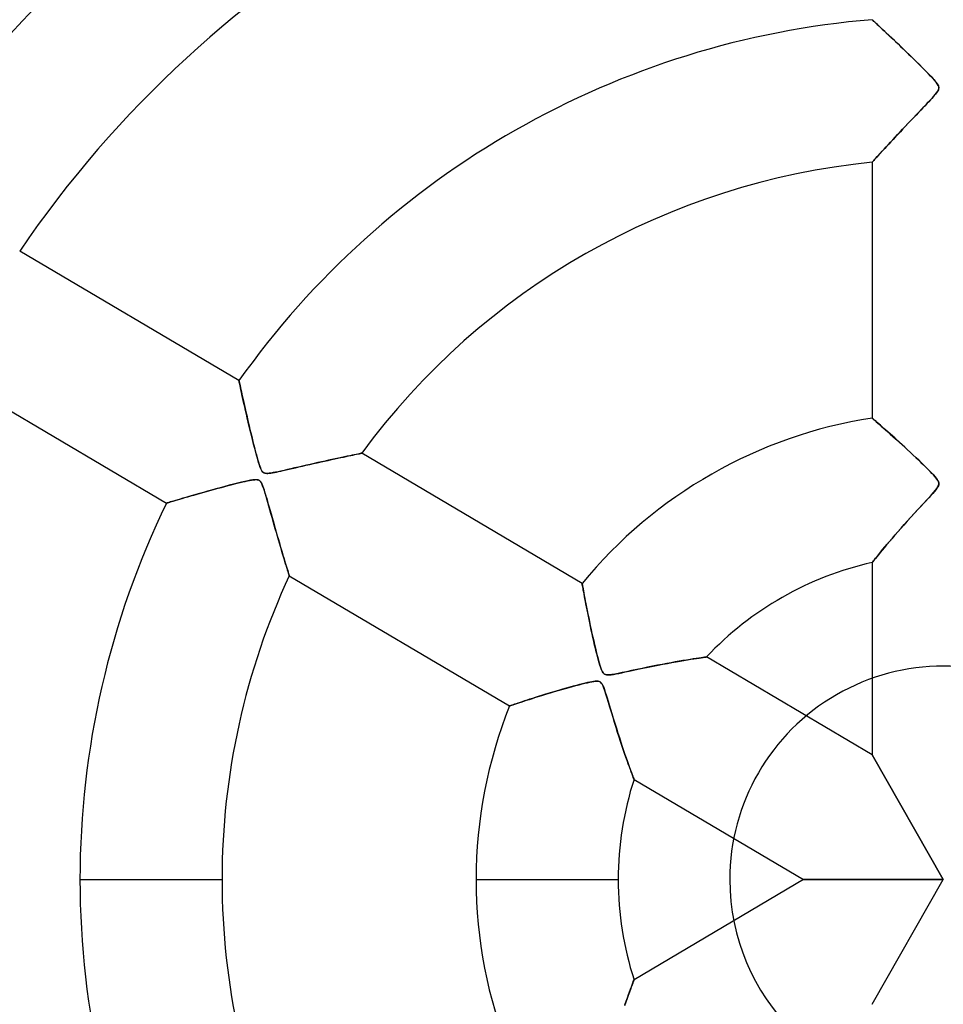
# Model space of a CAD drawing. Header units: millimetres. Extents: x -635 to 635, y -635 to 635.
# Tile 17 of 52: x -65 to 0, y -9 to 60. Entities that reach past the tile are written whole.
import ezdxf

# ---------------------------------------------------------------- set-up
doc = ezdxf.new("R2010")
doc.units = ezdxf.units.MM
doc.layers.add('HIDDEN', color=7, linetype='Continuous')
doc.layers.add('THICK', color=7, linetype='Continuous')

msp = doc.modelspace()

# ---------------------------------------------------------------- linework, layer by layer
at = {"layer": 'HIDDEN'}
for p, q in [((-4.992, 60.426), (-5, 60.434)), ((-4.967, 60.403), (-4.992, 60.426)), ((-4.927, 60.366), (-4.967, 60.403)), ((-4.872, 60.315), (-4.927, 60.366)), ((-4.802, 60.251), (-4.872, 60.315)), ((-4.719, 60.174), (-4.802, 60.251)), ((-4.623, 60.085), (-4.719, 60.174)), ((-4.515, 59.984), (-4.623, 60.085)), ((-4.395, 59.872), (-4.515, 59.984)), ((-4.262, 59.749), (-4.395, 59.872)), ((-4.118, 59.614), (-4.262, 59.749)), ((-3.962, 59.467), (-4.118, 59.614)), ((-3.794, 59.31), (-3.962, 59.467)), ((-3.617, 59.142), (-3.794, 59.31)), ((-3.43, 58.965), (-3.617, 59.142)), ((-3.234, 58.78), (-3.43, 58.965)), ((-3.031, 58.586), (-3.234, 58.78)), ((-2.82, 58.384), (-3.031, 58.586)), ((-2.602, 58.175), (-2.82, 58.384)), ((-2.378, 57.959), (-2.602, 58.175)), ((-2.149, 57.736), (-2.378, 57.959)), ((-1.914, 57.506), (-2.149, 57.736)), ((-1.68, 57.275), (-1.914, 57.506)), ((-1.457, 57.054), (-1.68, 57.275)), ((-1.249, 56.845), (-1.457, 57.054)), ((-1.059, 56.651), (-1.249, 56.845)), ((-0.889, 56.474), (-1.059, 56.651)), ((-0.74, 56.315), (-0.889, 56.474)), ((-0.616, 56.176), (-0.74, 56.315)), ((-0.51, 56.049), (-0.616, 56.176)), ((-0.421, 55.926), (-0.51, 56.049)), ((-0.469, 55.302), (-0.391, 55.418)), ((-0.357, 55.813), (-0.421, 55.926)), ((-0.391, 55.418), (-0.339, 55.525)), ((-0.323, 55.715), (-0.357, 55.813)), ((-0.339, 55.525), (-0.317, 55.622)), ((-0.317, 55.622), (-0.323, 55.715)), ((-1.028, 54.662), (-0.89, 54.811)), ((-0.89, 54.811), (-0.766, 54.946)), ((-0.766, 54.946), (-0.66, 55.067)), ((-0.66, 55.067), (-0.562, 55.183)), ((-0.562, 55.183), (-0.469, 55.302)), ((-1.709, 53.943), (-1.523, 54.139)), ((-1.523, 54.139), (-1.347, 54.324)), ((-1.347, 54.324), (-1.181, 54.499)), ((-1.181, 54.499), (-1.028, 54.662)), ((-2.484, 53.128), (-2.293, 53.329)), ((-2.293, 53.329), (-2.099, 53.534)), ((-2.099, 53.534), (-1.903, 53.74)), ((-1.903, 53.74), (-1.709, 53.943)), ((-3.037, 52.542), (-2.856, 52.734)), ((-2.856, 52.734), (-2.672, 52.929)), ((-2.672, 52.929), (-2.484, 53.128)), ((-3.714, 51.817), (-3.552, 51.991)), ((-3.552, 51.991), (-3.385, 52.17)), ((-3.385, 52.17), (-3.213, 52.354)), ((-3.213, 52.354), (-3.037, 52.542)), ((-4.293, 51.189), (-4.16, 51.334)), ((-4.16, 51.334), (-4.018, 51.487)), ((-4.018, 51.487), (-3.87, 51.649)), ((-3.87, 51.649), (-3.714, 51.817)), ((-4.93, 50.49), (-4.877, 50.548)), ((-4.877, 50.548), (-4.81, 50.622)), ((-4.81, 50.622), (-4.729, 50.711)), ((-4.729, 50.711), (-4.636, 50.813)), ((-4.636, 50.813), (-4.532, 50.928)), ((-4.532, 50.928), (-4.417, 51.053)), ((-4.417, 51.053), (-4.293, 51.189)), ((-5, 50.413), (-4.992, 50.421)), ((-4.992, 50.421), (-4.969, 50.447)), ((-4.969, 50.447), (-4.93, 50.49)), ((-49.472, 35.067), (-49.47, 35.057)), ((-49.47, 35.057), (-49.464, 35.026)), ((-49.464, 35.026), (-49.453, 34.976)), ((-49.453, 34.976), (-49.438, 34.906)), ((-49.438, 34.906), (-49.419, 34.817)), ((-49.419, 34.817), (-49.396, 34.71)), ((-49.396, 34.71), (-49.369, 34.585)), ((-49.369, 34.585), (-49.338, 34.445)), ((-49.338, 34.445), (-49.304, 34.29)), ((-49.304, 34.29), (-49.267, 34.121)), ((-49.267, 34.121), (-49.227, 33.939)), ((-49.227, 33.939), (-49.184, 33.745)), ((-49.184, 33.745), (-49.138, 33.54)), ((-49.138, 33.54), (-49.089, 33.326)), ((-49.089, 33.326), (-49.039, 33.102)), ((-49.039, 33.102), (-48.986, 32.87)), ((-48.986, 32.87), (-48.931, 32.631)), ((-48.931, 32.631), (-48.874, 32.386)), ((-48.874, 32.386), (-48.816, 32.136)), ((-48.816, 32.136), (-48.757, 31.886)), ((-48.757, 31.886), (-48.697, 31.637)), ((-4.992, 32.425), (-5, 32.432)), ((-4.968, 32.405), (-4.992, 32.425)), ((-4.929, 32.371), (-4.968, 32.405)), ((-4.875, 32.324), (-4.929, 32.371)), ((-4.807, 32.265), (-4.875, 32.324)), ((-4.726, 32.196), (-4.807, 32.265)), ((-4.634, 32.116), (-4.726, 32.196)), ((-4.531, 32.026), (-4.634, 32.116)), ((-4.418, 31.928), (-4.531, 32.026)), ((-4.297, 31.821), (-4.418, 31.928)), ((-48.697, 31.637), (-48.638, 31.39)), ((-48.638, 31.39), (-48.579, 31.148)), ((-48.579, 31.148), (-48.521, 30.911)), ((-4.167, 31.707), (-4.297, 31.821)), ((-4.029, 31.586), (-4.167, 31.707)), ((-3.885, 31.458), (-4.029, 31.586)), ((-3.734, 31.324), (-3.885, 31.458)), ((-3.577, 31.183), (-3.734, 31.324)), ((-3.413, 31.036), (-3.577, 31.183)), ((-48.521, 30.911), (-48.464, 30.679)), ((-48.464, 30.679), (-48.407, 30.456)), ((-48.407, 30.456), (-48.352, 30.24)), ((-3.243, 30.883), (-3.413, 31.036)), ((-3.067, 30.723), (-3.243, 30.883)), ((-2.885, 30.557), (-3.067, 30.723)), ((-2.699, 30.386), (-2.885, 30.557)), ((-48.352, 30.24), (-48.299, 30.035)), ((-48.299, 30.035), (-48.247, 29.84)), ((-48.247, 29.84), (-48.198, 29.657)), ((-41.952, 29.736), (-41.779, 29.773)), ((-41.779, 29.773), (-41.618, 29.807)), ((-41.618, 29.807), (-41.468, 29.838)), ((-41.468, 29.838), (-41.331, 29.866)), ((-41.331, 29.866), (-41.209, 29.892)), ((-41.209, 29.892), (-41.102, 29.914)), ((-41.102, 29.914), (-41.012, 29.932)), ((-41.012, 29.932), (-40.941, 29.947)), ((-40.941, 29.947), (-40.889, 29.957)), ((-40.889, 29.957), (-40.858, 29.964)), ((-40.858, 29.964), (-40.847, 29.966)), ((-2.507, 30.208), (-2.699, 30.386)), ((-2.311, 30.026), (-2.507, 30.208)), ((-2.111, 29.838), (-2.311, 30.026)), ((-1.913, 29.65), (-2.111, 29.838)), ((-48.198, 29.657), (-48.15, 29.487)), ((-48.15, 29.487), (-48.103, 29.329)), ((-48.103, 29.329), (-48.058, 29.183)), ((-48.058, 29.183), (-48.013, 29.051)), ((-45.02, 29.055), (-44.765, 29.114)), ((-44.765, 29.114), (-44.503, 29.174)), ((-44.503, 29.174), (-44.237, 29.234)), ((-44.237, 29.234), (-43.969, 29.295)), ((-43.969, 29.295), (-43.707, 29.354)), ((-43.707, 29.354), (-43.454, 29.41)), ((-43.454, 29.41), (-43.209, 29.464)), ((-43.209, 29.464), (-42.974, 29.516)), ((-42.974, 29.516), (-42.749, 29.565)), ((-42.749, 29.565), (-42.533, 29.612)), ((-42.533, 29.612), (-42.328, 29.656)), ((-42.328, 29.656), (-42.135, 29.697)), ((-42.135, 29.697), (-41.952, 29.736)), ((-1.723, 29.468), (-1.913, 29.65)), ((-1.541, 29.293), (-1.723, 29.468)), ((-1.369, 29.125), (-1.541, 29.293)), ((-1.208, 28.966), (-1.369, 29.125)), ((-48.013, 29.051), (-47.969, 28.935)), ((-47.969, 28.935), (-47.927, 28.838)), ((-47.927, 28.838), (-47.887, 28.761)), ((-47.887, 28.761), (-47.847, 28.701)), ((-47.847, 28.701), (-47.806, 28.653)), ((-47.806, 28.653), (-47.762, 28.615)), ((-47.762, 28.615), (-47.714, 28.586)), ((-47.714, 28.586), (-47.66, 28.566)), ((-47.66, 28.566), (-47.597, 28.553)), ((-47.597, 28.553), (-47.524, 28.547)), ((-47.524, 28.547), (-47.438, 28.549)), ((-47.438, 28.549), (-47.338, 28.557)), ((-47.338, 28.557), (-47.226, 28.572)), ((-47.226, 28.572), (-47.106, 28.591)), ((-47.106, 28.591), (-46.979, 28.615)), ((-46.979, 28.615), (-46.845, 28.642)), ((-46.845, 28.642), (-46.699, 28.673)), ((-46.699, 28.673), (-46.536, 28.708)), ((-46.536, 28.708), (-46.357, 28.748)), ((-46.357, 28.748), (-46.163, 28.792)), ((-46.163, 28.792), (-45.957, 28.839)), ((-45.957, 28.839), (-45.738, 28.89)), ((-45.738, 28.89), (-45.508, 28.943)), ((-45.508, 28.943), (-45.268, 28.998)), ((-45.268, 28.998), (-45.02, 29.055)), ((-1.059, 28.817), (-1.208, 28.966)), ((-0.924, 28.678), (-1.059, 28.817)), ((-0.802, 28.551), (-0.924, 28.678)), ((-0.696, 28.436), (-0.802, 28.551)), ((-0.603, 28.332), (-0.696, 28.436)), ((-50.154, 27.71), (-50.472, 27.625)), ((-49.85, 27.789), (-50.154, 27.71)), ((-49.565, 27.861), (-49.85, 27.789)), ((-49.301, 27.926), (-49.565, 27.861)), ((-49.062, 27.982), (-49.301, 27.926)), ((-48.849, 28.029), (-49.062, 27.982)), ((-48.666, 28.065), (-48.849, 28.029)), ((-48.503, 28.092), (-48.666, 28.065)), ((-48.352, 28.106), (-48.503, 28.092)), ((-48.223, 28.104), (-48.352, 28.106)), ((-48.12, 28.083), (-48.223, 28.104)), ((-48.037, 28.041), (-48.12, 28.083)), ((-47.966, 27.972), (-48.037, 28.041)), ((-47.9, 27.873), (-47.966, 27.972)), ((-47.839, 27.747), (-47.9, 27.873)), ((-47.784, 27.607), (-47.839, 27.747)), ((-0.518, 28.23), (-0.603, 28.332)), ((-0.444, 28.133), (-0.518, 28.23)), ((-0.385, 28.042), (-0.444, 28.133)), ((-0.346, 27.963), (-0.385, 28.042)), ((-0.349, 27.675), (-0.324, 27.75)), ((-0.323, 27.891), (-0.346, 27.963)), ((-0.324, 27.75), (-0.316, 27.821)), ((-0.316, 27.821), (-0.323, 27.891)), ((-52.747, 26.993), (-52.982, 26.925)), ((-52.5, 27.064), (-52.747, 26.993)), ((-52.24, 27.138), (-52.5, 27.064)), ((-51.97, 27.214), (-52.24, 27.138)), ((-51.689, 27.293), (-51.97, 27.214)), ((-51.398, 27.374), (-51.689, 27.293)), ((-51.098, 27.456), (-51.398, 27.374)), ((-50.789, 27.54), (-51.098, 27.456)), ((-50.472, 27.625), (-50.789, 27.54)), ((-47.734, 27.464), (-47.784, 27.607)), ((-47.685, 27.31), (-47.734, 27.464)), ((-47.631, 27.135), (-47.685, 27.31)), ((-47.573, 26.94), (-47.631, 27.135)), ((-1.038, 26.816), (-0.846, 27.026)), ((-0.846, 27.026), (-0.683, 27.211)), ((-0.683, 27.211), (-0.552, 27.367)), ((-0.552, 27.367), (-0.456, 27.493)), ((-0.456, 27.493), (-0.39, 27.593)), ((-0.39, 27.593), (-0.349, 27.675)), ((-54.552, 26.463), (-54.563, 26.459)), ((-54.52, 26.472), (-54.552, 26.463)), ((-54.468, 26.488), (-54.52, 26.472)), ((-54.395, 26.51), (-54.468, 26.488)), ((-54.305, 26.537), (-54.395, 26.51)), ((-54.196, 26.569), (-54.305, 26.537)), ((-54.071, 26.606), (-54.196, 26.569)), ((-53.929, 26.648), (-54.071, 26.606)), ((-53.772, 26.695), (-53.929, 26.648)), ((-53.598, 26.746), (-53.772, 26.695)), ((-53.408, 26.801), (-53.598, 26.746)), ((-53.203, 26.861), (-53.408, 26.801)), ((-52.982, 26.925), (-53.203, 26.861)), ((-47.511, 26.725), (-47.573, 26.94)), ((-47.445, 26.494), (-47.511, 26.725)), ((-47.375, 26.248), (-47.445, 26.494)), ((-1.743, 26.052), (-1.49, 26.326)), ((-1.49, 26.326), (-1.254, 26.581)), ((-1.254, 26.581), (-1.038, 26.816)), ((-47.301, 25.988), (-47.375, 26.248)), ((-47.225, 25.718), (-47.301, 25.988)), ((-47.147, 25.444), (-47.225, 25.718)), ((-2.259, 25.487), (-2.005, 25.767)), ((-2.005, 25.767), (-1.743, 26.052)), ((-47.07, 25.173), (-47.147, 25.444)), ((-46.994, 24.906), (-47.07, 25.173)), ((-2.966, 24.698), (-2.74, 24.953)), ((-2.74, 24.953), (-2.505, 25.216)), ((-2.505, 25.216), (-2.259, 25.487)), ((-46.919, 24.643), (-46.994, 24.906)), ((-46.844, 24.385), (-46.919, 24.643)), ((-46.771, 24.132), (-46.844, 24.385)), ((-3.386, 24.218), (-3.181, 24.453)), ((-3.181, 24.453), (-2.966, 24.698)), ((-46.699, 23.885), (-46.771, 24.132)), ((-46.628, 23.643), (-46.699, 23.885)), ((-46.559, 23.408), (-46.628, 23.643)), ((-4.105, 23.375), (-3.939, 23.572)), ((-3.939, 23.572), (-3.763, 23.779)), ((-3.763, 23.779), (-3.579, 23.994)), ((-3.579, 23.994), (-3.386, 24.218)), ((-46.491, 23.18), (-46.559, 23.408)), ((-46.426, 22.961), (-46.491, 23.18)), ((-46.363, 22.75), (-46.426, 22.961)), ((-4.654, 22.709), (-4.537, 22.853)), ((-4.537, 22.853), (-4.405, 23.013)), ((-4.405, 23.013), (-4.261, 23.188)), ((-4.261, 23.188), (-4.105, 23.375)), ((-46.303, 22.551), (-46.363, 22.75)), ((-46.246, 22.362), (-46.303, 22.551)), ((-46.192, 22.186), (-46.246, 22.362)), ((-46.143, 22.024), (-46.192, 22.186)), ((-5, 22.281), (-4.99, 22.293)), ((-4.99, 22.293), (-4.961, 22.33)), ((-4.961, 22.33), (-4.911, 22.392)), ((-4.911, 22.392), (-4.843, 22.477)), ((-4.843, 22.477), (-4.757, 22.583)), ((-4.757, 22.583), (-4.654, 22.709)), ((-46.097, 21.876), (-46.143, 22.024)), ((-46.057, 21.744), (-46.097, 21.876)), ((-46.021, 21.629), (-46.057, 21.744)), ((-45.992, 21.533), (-46.021, 21.629)), ((-45.968, 21.457), (-45.992, 21.533)), ((-45.951, 21.403), (-45.968, 21.457)), ((-45.941, 21.37), (-45.951, 21.403)), ((-45.937, 21.358), (-45.941, 21.37)), ((-25.37, 20.813), (-25.368, 20.802)), ((-25.368, 20.802), (-25.363, 20.77)), ((-25.363, 20.77), (-25.353, 20.716)), ((-25.353, 20.716), (-25.34, 20.642)), ((-25.34, 20.642), (-25.322, 20.546)), ((-25.322, 20.546), (-25.301, 20.43)), ((-25.301, 20.43), (-25.277, 20.295)), ((-25.277, 20.295), (-25.249, 20.142)), ((-25.249, 20.142), (-25.217, 19.973)), ((-25.217, 19.973), (-25.182, 19.786)), ((-25.182, 19.786), (-25.144, 19.585)), ((-25.144, 19.585), (-25.102, 19.37)), ((-25.102, 19.37), (-25.058, 19.143)), ((-25.058, 19.143), (-25.01, 18.904)), ((-25.01, 18.904), (-24.96, 18.654)), ((-24.96, 18.654), (-24.907, 18.395)), ((-24.907, 18.395), (-24.852, 18.128)), ((-24.852, 18.128), (-24.794, 17.853)), ((-24.794, 17.853), (-24.735, 17.578)), ((-24.735, 17.578), (-24.675, 17.306)), ((-24.675, 17.306), (-24.615, 17.037)), ((-24.615, 17.037), (-24.555, 16.775)), ((-24.555, 16.775), (-24.496, 16.52)), ((-24.496, 16.52), (-24.438, 16.274)), ((-24.438, 16.274), (-24.381, 16.039)), ((-24.381, 16.039), (-24.325, 15.817)), ((-24.325, 15.817), (-24.272, 15.609)), ((-24.272, 15.609), (-24.221, 15.418)), ((-24.221, 15.418), (-24.172, 15.242)), ((-24.172, 15.242), (-24.124, 15.078)), ((-19.378, 15.195), (-19.066, 15.252)), ((-19.066, 15.252), (-18.768, 15.306)), ((-18.768, 15.306), (-18.485, 15.355)), ((-18.485, 15.355), (-18.217, 15.401)), ((-18.217, 15.401), (-17.967, 15.442)), ((-17.967, 15.442), (-17.734, 15.48)), ((-17.734, 15.48), (-17.52, 15.514)), ((-17.52, 15.514), (-17.327, 15.544)), ((-17.327, 15.544), (-17.154, 15.57)), ((-17.154, 15.57), (-17.004, 15.592)), ((-17.004, 15.592), (-16.876, 15.611)), ((-16.876, 15.611), (-16.773, 15.626)), ((-16.773, 15.626), (-16.697, 15.637)), ((-16.697, 15.637), (-16.649, 15.643)), ((-16.649, 15.643), (-16.633, 15.646)), ((-24.124, 15.078), (-24.075, 14.929)), ((-24.075, 14.929), (-24.028, 14.795)), ((-24.028, 14.795), (-23.98, 14.683)), ((-23.98, 14.683), (-23.934, 14.594)), ((-23.934, 14.594), (-23.888, 14.526)), ((-22.794, 14.494), (-22.581, 14.538)), ((-22.581, 14.538), (-22.338, 14.59)), ((-22.338, 14.59), (-22.066, 14.648)), ((-22.066, 14.648), (-21.768, 14.713)), ((-21.768, 14.713), (-21.445, 14.782)), ((-21.445, 14.782), (-21.1, 14.855)), ((-21.1, 14.855), (-20.739, 14.929)), ((-20.739, 14.929), (-20.384, 15.001)), ((-20.384, 15.001), (-20.038, 15.069)), ((-20.038, 15.069), (-19.702, 15.134)), ((-19.702, 15.134), (-19.378, 15.195)), ((-24.983, 13.843), (-25.154, 13.803)), ((-24.83, 13.876), (-24.983, 13.843)), ((-24.693, 13.903), (-24.83, 13.876)), ((-24.563, 13.925), (-24.693, 13.903)), ((-24.441, 13.939), (-24.563, 13.925)), ((-24.333, 13.943), (-24.441, 13.939)), ((-24.245, 13.937), (-24.333, 13.943)), ((-24.172, 13.919), (-24.245, 13.937)), ((-24.108, 13.89), (-24.172, 13.919)), ((-24.051, 13.847), (-24.108, 13.89)), ((-23.999, 13.788), (-24.051, 13.847)), ((-23.888, 14.526), (-23.84, 14.474)), ((-23.84, 14.474), (-23.785, 14.434)), ((-23.785, 14.434), (-23.723, 14.406)), ((-23.723, 14.406), (-23.65, 14.389)), ((-23.65, 14.389), (-23.562, 14.382)), ((-23.562, 14.382), (-23.452, 14.386)), ((-23.452, 14.386), (-23.318, 14.4)), ((-23.318, 14.4), (-23.162, 14.424)), ((-23.162, 14.424), (-22.987, 14.456)), ((-22.987, 14.456), (-22.794, 14.494)), ((-27.278, 13.219), (-27.528, 13.145)), ((-27.021, 13.295), (-27.278, 13.219)), ((-26.757, 13.371), (-27.021, 13.295)), ((-26.495, 13.446), (-26.757, 13.371)), ((-26.242, 13.518), (-26.495, 13.446)), ((-25.998, 13.585), (-26.242, 13.518)), ((-25.767, 13.647), (-25.998, 13.585)), ((-25.548, 13.705), (-25.767, 13.647)), ((-25.343, 13.757), (-25.548, 13.705)), ((-25.154, 13.803), (-25.343, 13.757)), ((-23.949, 13.71), (-23.999, 13.788)), ((-23.896, 13.603), (-23.949, 13.71)), ((-23.837, 13.456), (-23.896, 13.603)), ((-23.769, 13.264), (-23.837, 13.456)), ((-23.693, 13.029), (-23.769, 13.264)), ((-29.577, 12.5), (-29.731, 12.449)), ((-29.412, 12.554), (-29.577, 12.5)), ((-29.238, 12.611), (-29.412, 12.554)), ((-29.054, 12.67), (-29.238, 12.611)), ((-28.862, 12.731), (-29.054, 12.67)), ((-28.661, 12.795), (-28.862, 12.731)), ((-28.451, 12.861), (-28.661, 12.795)), ((-28.233, 12.929), (-28.451, 12.861)), ((-28.006, 13), (-28.233, 12.929)), ((-27.771, 13.071), (-28.006, 13)), ((-27.528, 13.145), (-27.771, 13.071)), ((-23.61, 12.757), (-23.693, 13.029)), ((-23.518, 12.452), (-23.61, 12.757)), ((-30.451, 12.209), (-30.461, 12.205)), ((-30.421, 12.219), (-30.451, 12.209)), ((-30.372, 12.235), (-30.421, 12.219)), ((-30.304, 12.258), (-30.372, 12.235)), ((-30.219, 12.287), (-30.304, 12.258)), ((-30.118, 12.321), (-30.219, 12.287)), ((-30.002, 12.36), (-30.118, 12.321)), ((-29.873, 12.403), (-30.002, 12.36)), ((-29.731, 12.449), (-29.873, 12.403)), ((-23.419, 12.118), (-23.518, 12.452)), ((-23.312, 11.761), (-23.419, 12.118)), ((-23.199, 11.391), (-23.312, 11.761)), ((-23.088, 11.029), (-23.199, 11.391)), ((-22.979, 10.68), (-23.088, 11.029)), ((-22.873, 10.343), (-22.979, 10.68)), ((-22.768, 10.02), (-22.873, 10.343)), ((-22.667, 9.71), (-22.768, 10.02)), ((-22.569, 9.414), (-22.667, 9.71)), ((-22.475, 9.133), (-22.569, 9.414)), ((-22.383, 8.866), (-22.475, 9.133)), ((-22.295, 8.609), (-22.383, 8.866)), ((-22.209, 8.365), (-22.295, 8.609)), ((-22.128, 8.136), (-22.209, 8.365)), ((0, 0), (-5, 8.766)), ((-22.051, 7.923), (-22.128, 8.136)), ((-21.98, 7.728), (-22.051, 7.923)), ((-21.916, 7.554), (-21.98, 7.728)), ((-21.86, 7.402), (-21.916, 7.554)), ((-21.812, 7.273), (-21.86, 7.402)), ((-21.774, 7.171), (-21.812, 7.273)), ((-21.746, 7.097), (-21.774, 7.171)), ((-21.729, 7.053), (-21.746, 7.097)), ((-21.723, 7.038), (-21.729, 7.053)), ((-60.64, 0), (-50.66, 0)), ((-32.815, 0), (-22.835, 0)), ((0, 0), (-9.822, 0)), ((-5, -8.766), (0, 0)), ((-15, 0), (-15, 0)), ((-21.968, -7.695), (-21.908, -7.532)), ((-21.908, -7.532), (-21.855, -7.389)), ((-21.855, -7.389), (-21.81, -7.268)), ((-21.81, -7.268), (-21.773, -7.171)), ((-21.773, -7.171), (-21.746, -7.098)), ((-21.746, -7.098), (-21.729, -7.053)), ((-21.729, -7.053), (-21.723, -7.038)), ((-22.188, -8.305), (-22.108, -8.083)), ((-22.108, -8.083), (-22.035, -7.879)), ((-22.035, -7.879), (-21.968, -7.695)), ((-22.361, -8.801), (-22.272, -8.545)), ((-22.272, -8.545), (-22.188, -8.305))]:
    msp.add_line(p, q, dxfattribs=at)
for radius, start, end in [(556.5, 0, 179.99998), (552.5, 0, 180.00002), (500, 0, 179.99998), (222.6, 0, 180.00002), (202.448, 89.99998, 270.00002), (194.775, 89.99998, 179.99998), (15, 0, 180.00002), (556.5, 179.99998, 0), (500, 179.99998, 0), (194.775, 179.99998, 270.00002), (552.5, 180.00002, 0), (222.6, 180.00002, 0), (15, 180.00002, 0)]:
    msp.add_arc((0, 0), radius, start, end, dxfattribs=at)
at = {"layer": 'THICK'}
for p, q in [((-5, 60.434), (-4.992, 60.426)), ((-4.992, 60.426), (-4.969, 60.405)), ((-4.969, 60.405), (-4.932, 60.37)), ((-4.932, 60.37), (-4.879, 60.322)), ((-4.879, 60.322), (-4.812, 60.26)), ((-4.812, 60.26), (-4.732, 60.185)), ((-4.732, 60.185), (-4.639, 60.099)), ((-4.639, 60.099), (-4.533, 60.001)), ((-4.533, 60.001), (-4.417, 59.893)), ((-4.417, 59.893), (-4.291, 59.775)), ((-4.291, 59.775), (-4.154, 59.648)), ((-4.154, 59.648), (-4.009, 59.512)), ((-4.009, 59.512), (-3.856, 59.368)), ((-3.856, 59.368), (-3.696, 59.217)), ((-3.696, 59.217), (-3.529, 59.06)), ((-3.529, 59.06), (-3.357, 58.897)), ((-3.357, 58.897), (-3.179, 58.728)), ((-3.179, 58.728), (-2.997, 58.554)), ((-2.997, 58.554), (-2.812, 58.376)), ((-2.812, 58.376), (-2.626, 58.198)), ((-2.626, 58.198), (-2.442, 58.02)), ((-2.442, 58.02), (-2.26, 57.844)), ((-2.26, 57.844), (-2.081, 57.67)), ((-2.081, 57.67), (-1.907, 57.499)), ((-1.907, 57.499), (-1.737, 57.332)), ((-1.737, 57.332), (-1.573, 57.169)), ((-1.573, 57.169), (-1.416, 57.012)), ((-1.416, 57.012), (-1.266, 56.862)), ((-1.266, 56.862), (-1.125, 56.718)), ((-1.125, 56.718), (-0.993, 56.583)), ((-0.993, 56.583), (-0.871, 56.455)), ((-0.871, 56.455), (-0.758, 56.334)), ((-0.758, 56.334), (-0.655, 56.22)), ((-0.655, 56.22), (-0.565, 56.115)), ((-0.565, 56.115), (-0.487, 56.018)), ((-0.487, 56.018), (-0.425, 55.933)), ((-0.425, 55.364), (-0.483, 55.282)), ((-0.425, 55.933), (-0.38, 55.859)), ((-0.38, 55.438), (-0.425, 55.364)), ((-0.38, 55.859), (-0.347, 55.794)), ((-0.348, 55.504), (-0.38, 55.438)), ((-0.327, 55.564), (-0.348, 55.504)), ((-0.347, 55.794), (-0.327, 55.734)), ((-0.327, 55.734), (-0.317, 55.677)), ((-0.317, 55.621), (-0.327, 55.564)), ((-0.317, 55.677), (-0.317, 55.621)), ((-1.022, 54.669), (-1.147, 54.535)), ((-0.908, 54.791), (-1.022, 54.669)), ((-0.807, 54.901), (-0.908, 54.791)), ((-0.716, 55.003), (-0.807, 54.901)), ((-0.631, 55.1), (-0.716, 55.003)), ((-0.553, 55.194), (-0.631, 55.1)), ((-0.483, 55.282), (-0.553, 55.194)), ((-1.584, 54.074), (-1.747, 53.904)), ((-1.429, 54.237), (-1.584, 54.074)), ((-1.283, 54.391), (-1.429, 54.237)), ((-1.147, 54.535), (-1.283, 54.391)), ((-2.272, 53.351), (-2.457, 53.157)), ((-2.092, 53.541), (-2.272, 53.351)), ((-1.916, 53.726), (-2.092, 53.541)), ((-1.747, 53.904), (-1.916, 53.726)), ((-2.833, 52.758), (-3.017, 52.563)), ((-2.645, 52.958), (-2.833, 52.758)), ((-2.457, 53.157), (-2.645, 52.958)), ((-3.53, 52.014), (-3.687, 51.845)), ((-3.366, 52.191), (-3.53, 52.014)), ((-3.195, 52.373), (-3.366, 52.191)), ((-3.017, 52.563), (-3.195, 52.373)), ((-4.24, 51.247), (-4.359, 51.117)), ((-4.113, 51.384), (-4.24, 51.247)), ((-3.979, 51.53), (-4.113, 51.384)), ((-3.837, 51.684), (-3.979, 51.53)), ((-3.687, 51.845), (-3.837, 51.684)), ((-4.887, 50.538), (-4.936, 50.484)), ((-4.825, 50.605), (-4.887, 50.538)), ((-4.752, 50.686), (-4.825, 50.605)), ((-4.668, 50.779), (-4.752, 50.686)), ((-4.574, 50.882), (-4.668, 50.779)), ((-4.47, 50.995), (-4.574, 50.882)), ((-4.359, 51.117), (-4.47, 50.995)), ((-4.993, 50.421), (-5, 50.413)), ((-5, 50.413), (-5, 32.432)), ((-4.971, 50.445), (-4.993, 50.421)), ((-4.936, 50.484), (-4.971, 50.445)), ((-49.472, 35.067), (-64.873, 44.175)), ((-69.963, 35.567), (-54.563, 26.459)), ((-49.47, 35.056), (-49.472, 35.067)), ((-49.463, 35.023), (-49.47, 35.056)), ((-49.452, 34.97), (-49.463, 35.023)), ((-49.436, 34.896), (-49.452, 34.97)), ((-49.416, 34.803), (-49.436, 34.896)), ((-49.392, 34.693), (-49.416, 34.803)), ((-49.364, 34.565), (-49.392, 34.693)), ((-49.333, 34.421), (-49.364, 34.565)), ((-49.298, 34.26), (-49.333, 34.421)), ((-49.259, 34.083), (-49.298, 34.26)), ((-49.216, 33.89), (-49.259, 34.083)), ((-49.169, 33.681), (-49.216, 33.89)), ((-49.119, 33.457), (-49.169, 33.681)), ((-49.065, 33.219), (-49.119, 33.457)), ((-49.008, 32.968), (-49.065, 33.219)), ((-48.948, 32.705), (-49.008, 32.968)), ((-48.885, 32.431), (-48.948, 32.705)), ((-48.818, 32.147), (-48.885, 32.431)), ((-48.749, 31.853), (-48.818, 32.147)), ((-48.677, 31.551), (-48.749, 31.853)), ((-5, 32.432), (-4.992, 32.425)), ((-4.992, 32.425), (-4.967, 32.403)), ((-4.967, 32.403), (-4.926, 32.368)), ((-4.926, 32.368), (-4.868, 32.318)), ((-4.868, 32.318), (-4.795, 32.255)), ((-4.795, 32.255), (-4.705, 32.178)), ((-4.705, 32.178), (-4.602, 32.088)), ((-4.602, 32.088), (-4.485, 31.986)), ((-4.485, 31.986), (-4.355, 31.872)), ((-4.355, 31.872), (-4.212, 31.747)), ((-48.602, 31.24), (-48.677, 31.551)), ((-48.523, 30.92), (-48.602, 31.24)), ((-4.212, 31.747), (-4.059, 31.612)), ((-4.059, 31.612), (-3.895, 31.467)), ((-3.895, 31.467), (-3.721, 31.313)), ((-3.721, 31.313), (-3.54, 31.15)), ((-3.54, 31.15), (-3.351, 30.98)), ((-48.444, 30.601), (-48.523, 30.92)), ((-48.367, 30.297), (-48.444, 30.601)), ((-3.351, 30.98), (-3.155, 30.803)), ((-3.155, 30.803), (-2.953, 30.619)), ((-2.953, 30.619), (-2.746, 30.429)), ((-48.293, 30.012), (-48.367, 30.297)), ((-48.223, 29.75), (-48.293, 30.012)), ((-41.695, 29.79), (-41.875, 29.752)), ((-41.529, 29.825), (-41.695, 29.79)), ((-41.377, 29.857), (-41.529, 29.825)), ((-41.242, 29.885), (-41.377, 29.857)), ((-41.124, 29.909), (-41.242, 29.885)), ((-41.026, 29.929), (-41.124, 29.909)), ((-40.949, 29.945), (-41.026, 29.929)), ((-40.893, 29.957), (-40.949, 29.945)), ((-40.859, 29.964), (-40.893, 29.957)), ((-40.847, 29.966), (-40.859, 29.964)), ((-25.37, 20.813), (-40.847, 29.966)), ((-2.746, 30.429), (-2.539, 30.238)), ((-2.539, 30.238), (-2.335, 30.048)), ((-2.335, 30.048), (-2.135, 29.86)), ((-2.135, 29.86), (-1.939, 29.675)), ((-48.157, 29.512), (-48.223, 29.75)), ((-48.095, 29.304), (-48.157, 29.512)), ((-48.039, 29.126), (-48.095, 29.304)), ((-47.983, 28.97), (-48.039, 29.126)), ((-44.735, 29.121), (-45.01, 29.058)), ((-44.465, 29.183), (-44.735, 29.121)), ((-44.198, 29.243), (-44.465, 29.183)), ((-43.936, 29.302), (-44.198, 29.243)), ((-43.679, 29.36), (-43.936, 29.302)), ((-43.428, 29.416), (-43.679, 29.36)), ((-43.182, 29.47), (-43.428, 29.416)), ((-42.943, 29.523), (-43.182, 29.47)), ((-42.71, 29.573), (-42.943, 29.523)), ((-42.486, 29.622), (-42.71, 29.573)), ((-42.272, 29.668), (-42.486, 29.622)), ((-42.068, 29.712), (-42.272, 29.668)), ((-41.875, 29.752), (-42.068, 29.712)), ((-1.939, 29.675), (-1.75, 29.494)), ((-1.75, 29.494), (-1.568, 29.319)), ((-1.568, 29.319), (-1.395, 29.15)), ((-1.395, 29.15), (-1.232, 28.99)), ((-47.924, 28.831), (-47.983, 28.97)), ((-47.86, 28.718), (-47.924, 28.831)), ((-47.792, 28.639), (-47.86, 28.718)), ((-47.715, 28.586), (-47.792, 28.639)), ((-47.62, 28.557), (-47.715, 28.586)), ((-47.502, 28.547), (-47.62, 28.557)), ((-47.362, 28.554), (-47.502, 28.547)), ((-47.212, 28.574), (-47.362, 28.554)), ((-47.063, 28.599), (-47.212, 28.574)), ((-46.905, 28.63), (-47.063, 28.599)), ((-46.725, 28.667), (-46.905, 28.63)), ((-46.526, 28.71), (-46.725, 28.667)), ((-46.308, 28.759), (-46.526, 28.71)), ((-46.074, 28.812), (-46.308, 28.759)), ((-45.824, 28.87), (-46.074, 28.812)), ((-45.561, 28.931), (-45.824, 28.87)), ((-45.287, 28.994), (-45.561, 28.931)), ((-45.01, 29.058), (-45.287, 28.994)), ((-1.232, 28.99), (-1.08, 28.838)), ((-1.08, 28.838), (-0.941, 28.696)), ((-0.941, 28.696), (-0.815, 28.565)), ((-0.815, 28.565), (-0.699, 28.44)), ((-0.699, 28.44), (-0.594, 28.322)), ((-50.462, 27.628), (-50.232, 27.689)), ((-50.232, 27.689), (-50.009, 27.748)), ((-50.009, 27.748), (-49.794, 27.803)), ((-49.794, 27.803), (-49.588, 27.855)), ((-49.588, 27.855), (-49.392, 27.904)), ((-49.392, 27.904), (-49.208, 27.948)), ((-49.208, 27.948), (-49.036, 27.988)), ((-49.036, 27.988), (-48.875, 28.024)), ((-48.875, 28.024), (-48.725, 28.054)), ((-48.725, 28.054), (-48.588, 28.079)), ((-48.588, 28.079), (-48.465, 28.096)), ((-48.465, 28.096), (-48.361, 28.106)), ((-48.361, 28.106), (-48.274, 28.108)), ((-48.274, 28.108), (-48.201, 28.102)), ((-48.201, 28.102), (-48.139, 28.089)), ((-48.139, 28.089), (-48.085, 28.069)), ((-48.085, 28.069), (-48.037, 28.041)), ((-48.037, 28.041), (-47.993, 28.003)), ((-47.993, 28.003), (-47.951, 27.954)), ((-47.951, 27.954), (-47.911, 27.893)), ((-47.911, 27.893), (-47.871, 27.817)), ((-47.871, 27.817), (-47.83, 27.725)), ((-47.83, 27.725), (-47.789, 27.62)), ((-0.594, 28.322), (-0.504, 28.213)), ((-0.504, 28.213), (-0.431, 28.115)), ((-0.431, 28.115), (-0.378, 28.03)), ((-0.346, 27.681), (-0.385, 27.602)), ((-0.378, 28.03), (-0.343, 27.956)), ((-0.324, 27.753), (-0.346, 27.681)), ((-0.343, 27.956), (-0.323, 27.888)), ((-0.316, 27.821), (-0.324, 27.753)), ((-0.323, 27.888), (-0.316, 27.821)), ((-52.852, 26.963), (-52.632, 27.026)), ((-52.632, 27.026), (-52.404, 27.091)), ((-52.404, 27.091), (-52.168, 27.158)), ((-52.168, 27.158), (-51.925, 27.227)), ((-51.925, 27.227), (-51.678, 27.296)), ((-51.678, 27.296), (-51.43, 27.365)), ((-51.43, 27.365), (-51.183, 27.433)), ((-51.183, 27.433), (-50.939, 27.5)), ((-50.939, 27.5), (-50.698, 27.565)), ((-50.698, 27.565), (-50.462, 27.628)), ((-47.789, 27.62), (-47.748, 27.505)), ((-47.748, 27.505), (-47.708, 27.383)), ((-47.708, 27.383), (-47.667, 27.252)), ((-47.667, 27.252), (-47.623, 27.109)), ((-47.623, 27.109), (-47.576, 26.949)), ((-0.873, 26.998), (-1.019, 26.837)), ((-0.741, 27.144), (-0.873, 26.998)), ((-0.625, 27.279), (-0.741, 27.144)), ((-0.525, 27.401), (-0.625, 27.279)), ((-0.444, 27.509), (-0.525, 27.401)), ((-0.385, 27.602), (-0.444, 27.509)), ((-54.563, 26.459), (-54.553, 26.462)), ((-54.553, 26.462), (-54.523, 26.471)), ((-54.523, 26.471), (-54.474, 26.486)), ((-54.474, 26.486), (-54.405, 26.507)), ((-54.405, 26.507), (-54.318, 26.533)), ((-54.318, 26.533), (-54.213, 26.564)), ((-54.213, 26.564), (-54.091, 26.6)), ((-54.091, 26.6), (-53.953, 26.641)), ((-53.953, 26.641), (-53.801, 26.686)), ((-53.801, 26.686), (-53.635, 26.735)), ((-53.635, 26.735), (-53.456, 26.787)), ((-53.456, 26.787), (-53.265, 26.843)), ((-53.265, 26.843), (-53.064, 26.902)), ((-53.064, 26.902), (-52.852, 26.963)), ((-47.576, 26.949), (-47.525, 26.773)), ((-47.525, 26.773), (-47.47, 26.583)), ((-47.47, 26.583), (-47.412, 26.379)), ((-47.412, 26.379), (-47.351, 26.163)), ((-1.376, 26.45), (-1.583, 26.226)), ((-1.187, 26.655), (-1.376, 26.45)), ((-1.019, 26.837), (-1.187, 26.655)), ((-47.351, 26.163), (-47.286, 25.936)), ((-47.286, 25.936), (-47.219, 25.699)), ((-47.219, 25.699), (-47.15, 25.454)), ((-2.045, 25.723), (-2.293, 25.451)), ((-1.807, 25.983), (-2.045, 25.723)), ((-1.583, 26.226), (-1.807, 25.983)), ((-47.15, 25.454), (-47.078, 25.202)), ((-47.078, 25.202), (-47.005, 24.944)), ((-47.005, 24.944), (-46.93, 24.681)), ((-2.771, 24.918), (-2.997, 24.662)), ((-2.536, 25.181), (-2.771, 24.918)), ((-2.293, 25.451), (-2.536, 25.181)), ((-46.93, 24.681), (-46.854, 24.417)), ((-46.854, 24.417), (-46.779, 24.159)), ((-3.215, 24.414), (-3.423, 24.175)), ((-2.997, 24.662), (-3.215, 24.414)), ((-46.779, 24.159), (-46.706, 23.91)), ((-46.706, 23.91), (-46.636, 23.67)), ((-46.636, 23.67), (-46.568, 23.439)), ((-3.807, 23.727), (-3.983, 23.52)), ((-3.62, 23.946), (-3.807, 23.727)), ((-3.423, 24.175), (-3.62, 23.946)), ((-46.568, 23.439), (-46.502, 23.218)), ((-46.502, 23.218), (-46.44, 23.007)), ((-46.44, 23.007), (-46.38, 22.806)), ((-4.435, 22.977), (-4.559, 22.826)), ((-4.297, 23.144), (-4.435, 22.977)), ((-4.146, 23.325), (-4.297, 23.144)), ((-3.983, 23.52), (-4.146, 23.325)), ((-46.38, 22.806), (-46.323, 22.616)), ((-46.323, 22.616), (-46.268, 22.437)), ((-46.268, 22.437), (-46.217, 22.268)), ((-46.217, 22.268), (-46.169, 22.111)), ((-4.99, 22.294), (-5, 22.281)), ((-5, 22.281), (-5, 8.766)), ((-4.96, 22.331), (-4.99, 22.294)), ((-4.911, 22.392), (-4.96, 22.331)), ((-4.846, 22.473), (-4.911, 22.392)), ((-4.765, 22.573), (-4.846, 22.473)), ((-4.669, 22.691), (-4.765, 22.573)), ((-4.559, 22.826), (-4.669, 22.691)), ((-46.169, 22.111), (-46.125, 21.964)), ((-46.125, 21.964), (-46.084, 21.831)), ((-46.084, 21.831), (-46.047, 21.711)), ((-46.047, 21.711), (-46.015, 21.607)), ((-46.015, 21.607), (-45.987, 21.519)), ((-45.987, 21.519), (-45.966, 21.45)), ((-45.966, 21.45), (-45.95, 21.4)), ((-45.95, 21.4), (-45.941, 21.369)), ((-45.941, 21.369), (-45.937, 21.358)), ((-45.937, 21.358), (-30.461, 12.205)), ((-25.368, 20.803), (-25.37, 20.813)), ((-25.363, 20.772), (-25.368, 20.803)), ((-25.354, 20.721), (-25.363, 20.772)), ((-25.341, 20.65), (-25.354, 20.721)), ((-25.325, 20.562), (-25.341, 20.65)), ((-25.306, 20.457), (-25.325, 20.562)), ((-25.284, 20.337), (-25.306, 20.457)), ((-25.26, 20.203), (-25.284, 20.337)), ((-25.232, 20.056), (-25.26, 20.203)), ((-25.203, 19.897), (-25.232, 20.056)), ((-25.171, 19.726), (-25.203, 19.897)), ((-25.136, 19.546), (-25.171, 19.726)), ((-25.1, 19.357), (-25.136, 19.546)), ((-25.061, 19.159), (-25.1, 19.357)), ((-25.02, 18.952), (-25.061, 19.159)), ((-24.977, 18.736), (-25.02, 18.952)), ((-24.931, 18.512), (-24.977, 18.736)), ((-24.883, 18.279), (-24.931, 18.512)), ((-24.833, 18.038), (-24.883, 18.279)), ((-24.78, 17.79), (-24.833, 18.038)), ((-24.725, 17.535), (-24.78, 17.79)), ((-24.668, 17.274), (-24.725, 17.535)), ((-24.608, 17.006), (-24.668, 17.274)), ((-24.547, 16.74), (-24.608, 17.006)), ((-24.488, 16.484), (-24.547, 16.74)), ((-24.429, 16.238), (-24.488, 16.484)), ((-24.372, 16.005), (-24.429, 16.238)), ((-24.317, 15.785), (-24.372, 16.005)), ((-24.265, 15.581), (-24.317, 15.785)), ((-24.214, 15.393), (-24.265, 15.581)), ((-24.167, 15.224), (-24.214, 15.393)), ((-19.122, 15.242), (-19.429, 15.186)), ((-18.831, 15.295), (-19.122, 15.242)), ((-18.552, 15.344), (-18.831, 15.295)), ((-18.285, 15.389), (-18.552, 15.344)), ((-18.03, 15.432), (-18.285, 15.389)), ((-17.79, 15.471), (-18.03, 15.432)), ((-17.566, 15.506), (-17.79, 15.471)), ((-17.361, 15.538), (-17.566, 15.506)), ((-17.178, 15.566), (-17.361, 15.538)), ((-17.017, 15.59), (-17.178, 15.566)), ((-16.882, 15.61), (-17.017, 15.59)), ((-16.774, 15.626), (-16.882, 15.61)), ((-16.695, 15.637), (-16.774, 15.626)), ((-16.649, 15.643), (-16.695, 15.637)), ((-16.633, 15.646), (-16.649, 15.643)), ((-5, 8.766), (-16.633, 15.646)), ((-24.122, 15.074), (-24.167, 15.224)), ((-24.08, 14.941), (-24.122, 15.074)), ((-24.036, 14.816), (-24.08, 14.941)), ((-23.989, 14.703), (-24.036, 14.816)), ((-23.941, 14.606), (-23.989, 14.703)), ((-23.893, 14.532), (-23.941, 14.606)), ((-22.553, 14.543), (-22.832, 14.486)), ((-22.241, 14.61), (-22.553, 14.543)), ((-21.901, 14.684), (-22.241, 14.61)), ((-21.537, 14.762), (-21.901, 14.684)), ((-21.158, 14.842), (-21.537, 14.762)), ((-20.788, 14.919), (-21.158, 14.842)), ((-20.429, 14.992), (-20.788, 14.919)), ((-20.083, 15.06), (-20.429, 14.992)), ((-19.749, 15.125), (-20.083, 15.06)), ((-19.429, 15.186), (-19.749, 15.125)), ((-25.002, 13.839), (-24.835, 13.876)), ((-24.835, 13.876), (-24.68, 13.906)), ((-24.68, 13.906), (-24.541, 13.928)), ((-24.541, 13.928), (-24.419, 13.941)), ((-24.419, 13.941), (-24.319, 13.943)), ((-24.319, 13.943), (-24.237, 13.936)), ((-24.237, 13.936), (-24.168, 13.918)), ((-24.168, 13.918), (-24.107, 13.89)), ((-24.107, 13.89), (-24.053, 13.849)), ((-24.053, 13.849), (-24.003, 13.793)), ((-23.843, 14.476), (-23.893, 14.532)), ((-23.786, 14.434), (-23.843, 14.476)), ((-23.72, 14.405), (-23.786, 14.434)), ((-23.644, 14.388), (-23.72, 14.405)), ((-23.552, 14.382), (-23.644, 14.388)), ((-23.432, 14.387), (-23.552, 14.382)), ((-23.275, 14.406), (-23.432, 14.387)), ((-23.074, 14.439), (-23.275, 14.406)), ((-22.832, 14.486), (-23.074, 14.439)), ((-27.589, 13.126), (-27.32, 13.207)), ((-27.32, 13.207), (-27.052, 13.286)), ((-27.052, 13.286), (-26.788, 13.363)), ((-26.788, 13.363), (-26.529, 13.437)), ((-26.529, 13.437), (-26.278, 13.508)), ((-26.278, 13.508), (-26.034, 13.575)), ((-26.034, 13.575), (-25.801, 13.638)), ((-25.801, 13.638), (-25.58, 13.697)), ((-25.58, 13.697), (-25.372, 13.75)), ((-25.372, 13.75), (-25.179, 13.797)), ((-25.179, 13.797), (-25.002, 13.839)), ((-24.003, 13.793), (-23.954, 13.719)), ((-23.954, 13.719), (-23.904, 13.621)), ((-23.904, 13.621), (-23.852, 13.496)), ((-23.852, 13.496), (-23.798, 13.348)), ((-23.798, 13.348), (-23.741, 13.179)), ((-23.741, 13.179), (-23.682, 12.992)), ((-29.814, 12.422), (-29.65, 12.476)), ((-29.65, 12.476), (-29.47, 12.535)), ((-29.47, 12.535), (-29.276, 12.598)), ((-29.276, 12.598), (-29.067, 12.666)), ((-29.067, 12.666), (-28.846, 12.736)), ((-28.846, 12.736), (-28.614, 12.81)), ((-28.614, 12.81), (-28.372, 12.886)), ((-28.372, 12.886), (-28.119, 12.964)), ((-28.119, 12.964), (-27.858, 13.045)), ((-27.858, 13.045), (-27.589, 13.126)), ((-23.682, 12.992), (-23.619, 12.784)), ((-23.619, 12.784), (-23.547, 12.547)), ((-23.547, 12.547), (-23.467, 12.28)), ((-30.461, 12.205), (-30.45, 12.209)), ((-30.45, 12.209), (-30.419, 12.219)), ((-30.419, 12.219), (-30.368, 12.237)), ((-30.368, 12.237), (-30.296, 12.261)), ((-30.296, 12.261), (-30.204, 12.292)), ((-30.204, 12.292), (-30.092, 12.33)), ((-30.092, 12.33), (-29.962, 12.373)), ((-29.962, 12.373), (-29.814, 12.422)), ((-23.467, 12.28), (-23.38, 11.987)), ((-23.38, 11.987), (-23.284, 11.671)), ((-23.284, 11.671), (-23.182, 11.334)), ((-23.182, 11.334), (-23.074, 10.982)), ((-23.074, 10.982), (-22.965, 10.636)), ((-22.965, 10.636), (-22.859, 10.299)), ((-22.859, 10.299), (-22.754, 9.974)), ((-22.754, 9.974), (-22.651, 9.661)), ((-22.651, 9.661), (-22.551, 9.36)), ((-22.551, 9.36), (-22.454, 9.073)), ((-22.454, 9.073), (-22.361, 8.801)), ((-22.361, 8.801), (-22.272, 8.545)), ((-22.272, 8.545), (-22.188, 8.305)), ((-22.188, 8.305), (-22.108, 8.083)), ((-5, 8.766), (0, 0)), ((-22.108, 8.083), (-22.035, 7.879)), ((-22.035, 7.879), (-21.968, 7.695)), ((-21.968, 7.695), (-21.908, 7.532)), ((-21.908, 7.532), (-21.855, 7.389)), ((-21.855, 7.389), (-21.81, 7.268)), ((-21.81, 7.268), (-21.773, 7.171)), ((-21.773, 7.171), (-21.746, 7.098)), ((-21.746, 7.098), (-21.729, 7.053)), ((-21.729, 7.053), (-21.723, 7.038)), ((-21.723, 7.038), (-9.822, 0)), ((-60.64, 0), (-50.66, 0)), ((-32.815, 0), (-22.835, 0)), ((-9.822, 0), (-21.723, -7.038)), ((-9.822, 0), (0, 0)), ((-5, -8.766), (0, 0)), ((-21.916, -7.554), (-21.98, -7.728)), ((-21.86, -7.402), (-21.916, -7.554)), ((-21.812, -7.273), (-21.86, -7.402)), ((-21.774, -7.171), (-21.812, -7.273)), ((-21.746, -7.097), (-21.774, -7.171)), ((-21.729, -7.053), (-21.746, -7.097)), ((-21.723, -7.038), (-21.729, -7.053)), ((-22.128, -8.136), (-22.209, -8.365)), ((-22.051, -7.923), (-22.128, -8.136)), ((-21.98, -7.728), (-22.051, -7.923)), ((-22.295, -8.609), (-22.383, -8.866)), ((-22.209, -8.365), (-22.295, -8.609))]:
    msp.add_line(p, q, dxfattribs=at)
for radius, start, end in [(606.5, 0, 180.00002), (551.5, 0, 179.99998), (106.31, 92.69575, 146.70424), (88.465, 93.24006, 146.15993), (78.485, 93.65259, 145.7474), (60.64, 94.72963, 144.67035), (50.66, 95.66413, 143.73586), (32.815, 98.76423, 140.63576), (60.64, 154.1296, 180.00002), (22.835, 102.64808, 136.7519), (50.66, 155.06415, 180.00002), (32.815, 158.16425, 180.00002), (22.835, 162.04811, 180.00002), (606.5, 180.00002, 0), (551.5, 179.99998, 0), (60.64, 180.00002, 205.8704), (50.66, 180.00002, 204.93585), (32.815, 180.00002, 201.83575), (22.835, 180.00002, 197.95189)]:
    msp.add_arc((0, 0), radius, start, end, dxfattribs=at)

doc.saveas('drawing.dxf')
